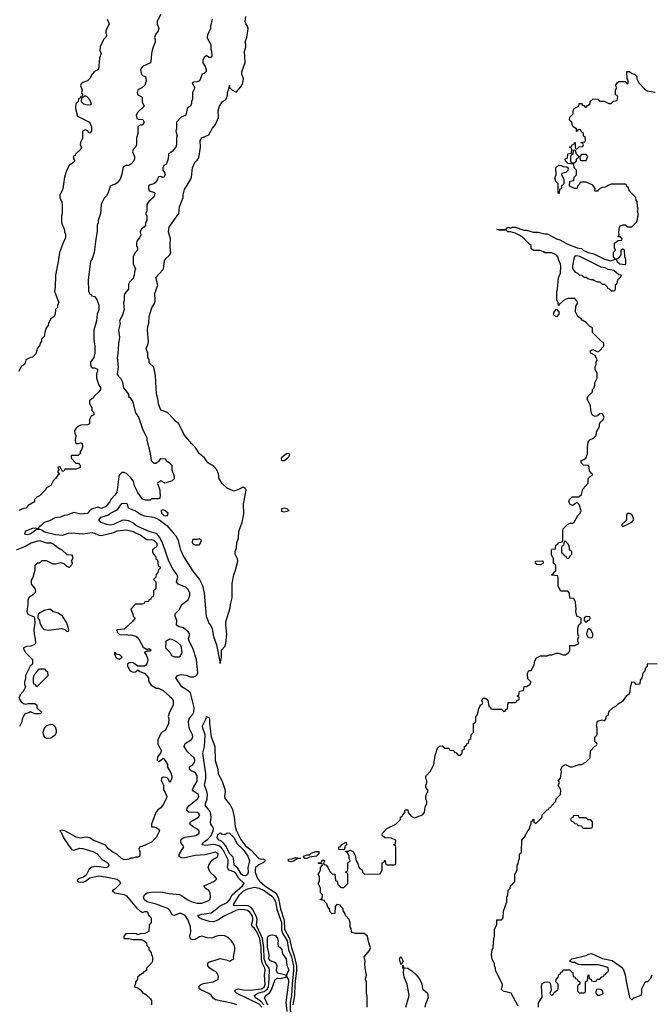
# Model space of a CAD drawing. Header units: inches. Extents: x 2710684 to 2828758, y 857022 to 965663.
# Tile 210 of 256: x 2721077 to 2726600, y 943354 to 951966. Entities that reach past the tile are written whole.
import ezdxf

# ---------------------------------------------------------------- set-up
doc = ezdxf.new("R2010")
doc.units = ezdxf.units.IN
doc.header["$MEASUREMENT"] = 0
doc.layers.add('C7924', color=7, linetype='Continuous')
doc.layers.add('C7925', color=7, linetype='Continuous')

msp = doc.modelspace()

# ---------------------------------------------------------------- linework, layer by layer
at = {"layer": 'C7924', "color": 4}
for points, elevation in [([(2721450.6, 950000), (2721424, 949930), (2721414, 949850), (2721388.7, 949730), (2721388, 949630), (2721382, 949590), (2721418, 949490), (2721408.7, 949470), (2721408, 949450), (2721388.7, 949430), (2721387.3, 949392.7), (2721378, 949370), (2721348, 949350), (2721328.4, 949311.6), (2721326, 949290), (2721308.4, 949271.6), (2721295.3, 949230), (2721290, 949194), (2721268.4, 949171.6), (2721267.3, 949152.7), (2721258, 949142), (2721250, 949114), (2721228, 949090), (2721227.3, 949072.7), (2721216.4, 949043.6), (2721190, 949014), (2721170, 949012), (2721128.9, 948991.1), (2721127.3, 948972.7), (2721118, 948950), (2721088.9, 948931.1), (2721068, 948890)], 36), ([(2721735.9, 950000), (2721728.7, 949930), (2721710, 949874), (2721695.3, 949850), (2721674, 949690), (2721678, 949590), (2721690, 949566), (2721702, 949562), (2721706, 949550), (2721730, 949546), (2721750, 949518), (2721769.2, 949470), (2721769, 949430), (2721754, 949390), (2721749.4, 949330.6), (2721725.2, 949250), (2721724, 949170), (2721734, 949110), (2721733.2, 949050), (2721724, 949010), (2721695.3, 948970), (2721695.3, 948950), (2721702, 948930), (2721710, 948922), (2721730, 948922), (2721758, 948910), (2721758, 948890), (2721748, 948870), (2721748.4, 948831.6), (2721768.7, 948770), (2721782, 948750), (2721782, 948730), (2721770, 948712), (2721726, 948670), (2721722, 948658), (2721710, 948654), (2721688.4, 948631.6), (2721688, 948610), (2721708, 948570), (2721708.4, 948548.4), (2721726, 948530), (2721726, 948510), (2721703.1, 948496.9), (2721686, 948470), (2721686, 948430), (2721670, 948422), (2721610, 948418), (2721590, 948412), (2721570, 948394), (2721555.3, 948370), (2721558, 948350), (2721568.7, 948330), (2721562, 948290), (2721564, 948264), (2721570, 948258), (2721590, 948258), (2721610, 948266), (2721622, 948262), (2721626, 948230), (2721616.4, 948203.6), (2721606, 948190), (2721606, 948170), (2721598, 948162), (2721587.3, 948152.7), (2721530, 948154), (2721526, 948150), (2721526, 948130), (2721567.3, 948087.3), (2721590, 948086), (2721598, 948078), (2721606, 948070), (2721606, 948050), (2721570, 948034), (2721470, 948034), (2721462, 948018), (2721450, 948014), (2721430, 948054), (2721410, 948052), (2721418, 948030), (2721408, 948010), (2721426, 947990), (2721410, 947982), (2721390, 947952), (2721368.9, 947931.1), (2721348.4, 947891.6), (2721310, 947872), (2721298, 947850), (2721264.7, 947815.3), (2721250, 947802), (2721226, 947790), (2721206, 947770), (2721206, 947750), (2721150, 947718), (2721130, 947692), (2721108.9, 947691.1), (2721070, 947674)], 32), ([(2722098, 950000), (2722098, 949990), (2722108, 949970), (2722108, 949950), (2722080.2, 949919.8), (2722068.9, 949891.1), (2722068.9, 949828.9), (2722088, 949790), (2722080.2, 949759.8), (2722079, 949730), (2722070, 949702), (2722038, 949670), (2722028.4, 949651.6), (2722028, 949610), (2721995.3, 949570), (2721989.1, 949550.9), (2721989, 949510), (2721984, 949490), (2721989, 949430), (2721976.5, 949383.5), (2721948, 949330), (2721954, 949310), (2721941.2, 949250), (2721949.2, 949190), (2721939.3, 949130), (2721935.5, 949044.5), (2721929.2, 949010), (2721939, 948930), (2721930, 948866), (2721938, 948850), (2721958, 948830), (2721976.4, 948796.4), (2721984.7, 948744.7), (2722028, 948690), (2722028, 948670), (2722040.4, 948660.4), (2722062, 948630), (2722090, 948526), (2722115.3, 948490), (2722150, 948386), (2722188, 948310), (2722188.9, 948288.9), (2722214, 948190), (2722226, 948110), (2722250, 948088), (2722268.4, 948088.4), (2722298, 948110), (2722310, 948128), (2722350, 948126), (2722358, 948110), (2722388, 948090), (2722408, 948070), (2722408, 948030), (2722428.7, 947970), (2722428, 947950), (2722408.9, 947931.1), (2722350, 947911.3), (2722310, 947931), (2722284, 947916), (2722282, 947910), (2722302, 947850), (2722302, 947822), (2722306, 947814), (2722302, 947778), (2722290, 947774), (2722230, 947774), (2722218, 947762), (2722176.4, 947763.6), (2722150, 947772), (2722110, 947831), (2722080.7, 947890), (2722070.8, 947930), (2722050, 947958), (2722010, 947998), (2721990, 948004.7), (2721970, 948004.7), (2721950, 947984.7), (2721942.7, 947970), (2721925.2, 947830), (2721910, 947806), (2721874, 947770), (2721864, 947750), (2721830, 947706.8), (2721791.6, 947691.6), (2721770, 947698), (2721750, 947698), (2721713.6, 947686.4), (2721688, 947670), (2721670, 947646.8), (2721610, 947640.7), (2721550, 947656.3), (2721490, 947630.8), (2721469.5, 947630.5), (2721430, 947614), (2721388, 947610), (2721338.7, 947581.3), (2721290, 947567.3), (2721261.2, 947538.8), (2721246, 947530), (2721242, 947518), (2721230, 947514), (2721218, 947518), (2721190, 947516), (2721127.7, 947492.3), (2721118, 947470), (2721143.2, 947463.2), (2721169.3, 947469.3), (2721216.9, 947503.1), (2721230, 947508.7), (2721251.3, 947508.7), (2721270, 947505.2), (2721289, 947490), (2721304.2, 947484.2), (2721390, 947462.6), (2721450, 947457.6), (2721504.9, 947475.1), (2721530, 947478.3), (2721630, 947467.8), (2721710, 947479.1), (2721730, 947475.4), (2721770, 947456.3), (2721790, 947453.3), (2721899.3, 947480.7), (2721930, 947495.1), (2722010, 947505.2), (2722068, 947490), (2722094, 947474), (2722130, 947461.2), (2722190, 947417.2), (2722230, 947419.3), (2722250, 947412.3), (2722272.3, 947390), (2722279, 947370), (2722270, 947352), (2722250, 947342), (2722238, 947330), (2722238, 947310), (2722246, 947290), (2722267.3, 947267.3), (2722268.4, 947248.4), (2722282, 947242), (2722288, 947190), (2722302, 947182), (2722306, 947170), (2722290, 947154), (2722286, 947130), (2722270, 947114), (2722266, 947090), (2722248, 947070), (2722266, 947050), (2722266, 946990), (2722246, 946970), (2722246, 946930), (2722242, 946918), (2722227.3, 946912.7), (2722222, 946898), (2722207.3, 946892.7), (2722202, 946878), (2722170, 946874), (2722162, 946858), (2722150, 946854), (2722090, 946854), (2722048, 946810), (2722067.3, 946767.3), (2722068.4, 946748.4), (2722086, 946730), (2722060.4, 946699.6), (2721990, 946634), (2721926, 946630), (2721928, 946610), (2721950, 946589), (2721970, 946584), (2722010, 946588.7), (2722030, 946582), (2722050, 946584), (2722093.6, 946573.6), (2722105.2, 946565.2), (2722122, 946542), (2722156.4, 946476.4), (2722190, 946458), (2722210, 946466), (2722226, 946450), (2722218, 946442), (2722190, 946442), (2722170, 946434), (2722169, 946431), (2722185.2, 946405.2), (2722196, 946370), (2722189.6, 946330.4), (2722180.7, 946319.3), (2722167.5, 946312.5), (2722110.7, 946310.7), (2722070, 946341), (2722050, 946344.7), (2722030, 946338), (2722018, 946330), (2722018, 946310), (2722042, 946270), (2722070, 946259), (2722090, 946262), (2722110, 946278), (2722126, 946266), (2722168.7, 946250), (2722202, 946210), (2722202, 946190), (2722208.4, 946171.6), (2722225.6, 946145.6), (2722270, 946118), (2722290, 946118), (2722330, 946098), (2722388, 946050), (2722408, 946030), (2722418, 946010), (2722418, 945970), (2722388, 945910), (2722375.3, 945870), (2722382, 945850), (2722378, 945810), (2722348, 945750), (2722318, 945730), (2722286, 945670), (2722286, 945630), (2722318, 945570), (2722308, 945550), (2722282, 945518), (2722278, 945490), (2722290, 945478), (2722299.6, 945480.4), (2722330, 945506), (2722350, 945486), (2722368, 945450), (2722368.4, 945428.4), (2722398, 945378), (2722408, 945350), (2722408, 945330), (2722390, 945294), (2722371.3, 945331.3), (2722358.8, 945338.8), (2722330, 945341), (2722315.3, 945330), (2722314, 945310), (2722335.3, 945270), (2722335.3, 945230), (2722350, 945206), (2722362, 945170), (2722360.4, 945159.6), (2722338, 945110), (2722318, 945082), (2722310, 945072), (2722284, 945056), (2722266, 945030), (2722228.4, 944928.4), (2722230, 944906), (2722250, 944906), (2722276.4, 944896.4), (2722290, 944886), (2722298, 944870), (2722270, 944814), (2722230, 944772), (2722147.3, 944732.7), (2722126, 944730), (2722118, 944710), (2722128, 944690), (2722126, 944650), (2722110, 944642), (2722090, 944642), (2722068.4, 944631.6), (2722048.9, 944631.1), (2722030, 944622), (2721990, 944616), (2721966.8, 944630), (2721926.7, 944666.7), (2721890, 944685.5), (2721856, 944710), (2721826.4, 944746.4), (2721718, 944790), (2721690, 944810.8), (2721654.4, 944814.4), (2721610, 944807.3), (2721570, 944814.8), (2721470, 944871), (2721442, 944878), (2721428.7, 944870), (2721439, 944859), (2721459, 944810), (2721529.2, 944709.2), (2721550, 944702), (2721602, 944718), (2721630, 944717.2), (2721715.3, 944690), (2721750, 944672.3), (2721799.3, 944619.3), (2721846.6, 944590), (2721856.9, 944570), (2721850, 944554.8), (2721830, 944546.4), (2721750, 944558.8), (2721706.8, 944553.2), (2721685.4, 944534.6), (2721658, 944482), (2721634, 944466), (2721588, 944450), (2721578, 944430), (2721590, 944424), (2721630, 944422.7), (2721652, 944430), (2721690, 944459), (2721770, 944476), (2721826, 944470), (2721928.9, 944448.9), (2721948, 944430), (2721958, 944410), (2721910, 944362), (2721886, 944350), (2721910, 944328), (2721990, 944314), (2722010, 944302), (2722098, 944198), (2722128.9, 944168.9), (2722150, 944158), (2722170, 944166), (2722190, 944166), (2722206, 944130), (2722226, 944110), (2722226, 944070), (2722208, 944050), (2722206, 943990), (2722170, 943972), (2722130, 943971), (2722110, 943962), (2722094, 943970), (2722070, 943974), (2722006, 943970), (2721986, 943950), (2721986, 943930), (2722030, 943929), (2722070, 943921.2), (2722140.4, 943920.4), (2722166, 943910), (2722186, 943890), (2722187.3, 943867.3), (2722206, 943850), (2722206, 943830), (2722227.3, 943807.3), (2722228.4, 943788.4), (2722238, 943770), (2722238, 943730), (2722230, 943714), (2722186, 943670), (2722186, 943650), (2722163.1, 943636.9), (2722150, 943622), (2722126, 943610), (2722106, 943590), (2722106, 943570), (2722088.4, 943551.6), (2722088, 943530), (2722078, 943510), (2722114, 943494), (2722137.2, 943477.2), (2722150, 943458), (2722180.4, 943440.4), (2722220.4, 943400.4), (2722228.4, 943388.4), (2722228.9, 943348.9)], 28), ([(2722979, 943350), (2722930, 943364.5), (2722790, 943393.6), (2722768.1, 943408.1), (2722750, 943434.5), (2722730, 943449.5), (2722659.5, 943479.5), (2722649.2, 943490), (2722644, 943510), (2722656.5, 943523.5), (2722685.1, 943534.9), (2722768, 943550), (2722810, 943572), (2722816, 943590), (2722810, 943618), (2722802, 943630), (2722790, 943642), (2722769.1, 943649.1), (2722738, 943670), (2722722, 943690), (2722722, 943710), (2722730, 943722), (2722830, 943753.4), (2722882.5, 943742.5), (2722910, 943731), (2722948, 943750), (2722945.2, 943770), (2722959, 943830), (2722959, 943850), (2722952.9, 943872.9), (2722929.3, 943909.3), (2722898.4, 943938.4), (2722871.8, 943951.8), (2722850, 943955.1), (2722810, 943951.8), (2722750, 943932.3), (2722715.5, 943935.5), (2722670, 943949.2), (2722650, 943945.2), (2722610, 943920.9), (2722590, 943918), (2722570, 943926), (2722564.5, 943950), (2722572.7, 943987.3), (2722570.9, 944030), (2722549.7, 944090), (2722523, 944130), (2722490, 944147.1), (2722471.9, 944148.1), (2722430, 944129.5), (2722414.2, 944134.2), (2722390, 944174.5), (2722372.5, 944192.5), (2722269.8, 944229.8), (2722189.1, 944249.1), (2722165.1, 944270), (2722158.7, 944290), (2722168.4, 944311.6), (2722190, 944328.4), (2722224.4, 944335.6), (2722310, 944337.1), (2722382.9, 944322.9), (2722473, 944313), (2722500.7, 944300.7), (2722540.4, 944270), (2722582, 944250), (2722630, 944236.9), (2722670, 944238.7), (2722730, 944262.8), (2722739, 944270), (2722745.2, 944290), (2722742.7, 944330), (2722729.2, 944350), (2722699, 944370), (2722688.7, 944390), (2722779, 944430), (2722799.3, 944450), (2722785.2, 944470), (2722740.9, 944510), (2722724.5, 944550), (2722729.5, 944570.5), (2722750, 944606), (2722773.2, 944626.8), (2722790, 944631.3), (2722809.1, 944650.9), (2722810.9, 944670), (2722790, 944683.7), (2722698.9, 944661.1), (2722610, 944654.6), (2722510, 944632.8), (2722490, 944634), (2722469.3, 944650), (2722473.6, 944670), (2722511.8, 944730), (2722485.6, 944770), (2722485.6, 944790), (2722490, 944796.3), (2722506, 944810), (2722524.2, 944815.8), (2722616, 944830), (2722646.6, 944850), (2722646.8, 944853.2), (2722647, 944870), (2722630, 944887), (2722589, 944910), (2722565.2, 944930), (2722569.2, 944950), (2722641.2, 944990), (2722652.3, 945010), (2722633.2, 945030), (2722554.9, 945034.9), (2722537, 945050), (2722542.4, 945070), (2722556.3, 945090), (2722631.5, 945150), (2722642.9, 945170), (2722639.5, 945190), (2722598, 945218), (2722588.7, 945230), (2722595.6, 945250), (2722630, 945304.9), (2722630, 945352.7), (2722610, 945380.5), (2722576.9, 945396.9), (2722562.9, 945410), (2722562.9, 945430), (2722590, 945450.4), (2722606, 945470), (2722608.2, 945490), (2722601.1, 945510), (2722543.1, 945563.1), (2722515.1, 945610), (2722524, 945636), (2722579, 945670), (2722589.3, 945690), (2722586.6, 945710), (2722557.6, 945770), (2722551.8, 945828.2), (2722562, 945858), (2722589.5, 945890.5), (2722599.3, 945910), (2722603.6, 945950), (2722570, 946078), (2722550, 946096.9), (2722495.6, 946130), (2722440.9, 946210), (2722457.2, 946230), (2722490, 946237.3), (2722530, 946233.1), (2722570, 946219.5), (2722600.8, 946219.2), (2722622, 946230), (2722634, 946250), (2722621.8, 946370), (2722589.7, 946470), (2722558.9, 946530), (2722553.6, 946550), (2722564.2, 946590), (2722552.8, 946610), (2722510, 946645.4), (2722470, 946656.3), (2722447, 946670), (2722449.7, 946710), (2722436.9, 946750), (2722437.6, 946770), (2722474.1, 946805.9), (2722495.6, 946850), (2722550, 946890.4), (2722564.5, 946930), (2722565.3, 946950), (2722550, 946982.4), (2722530, 947002.7), (2722463.7, 947030), (2722448.3, 947048.3), (2722459.2, 947090), (2722453.1, 947110), (2722417.7, 947157.7), (2722380.4, 947230), (2722326, 947390), (2722300.2, 947440.2), (2722282.2, 947462.2), (2722270, 947471.1), (2722210, 947488.3), (2722116, 947530), (2722090, 947544.7), (2722065.7, 947565.7), (2722030, 947582.9), (2721990, 947587.6), (2721970, 947585.1), (2721896, 947550), (2721870, 947545.1), (2721838, 947550), (2721789, 947569), (2721769, 947590), (2721790, 947613.4), (2721846.5, 947633.5), (2721870, 947650.4), (2721922.9, 947677.1), (2721934.2, 947685.8), (2721970, 947733), (2721990, 947737.3), (2722010, 947734.8), (2722016, 947730), (2722022.8, 947702.8), (2722030, 947692), (2722090, 947670.8), (2722138, 947638), (2722166.6, 947626.6), (2722250, 947616.1), (2722294.1, 947594.1), (2722362, 947542), (2722418.9, 947478.9), (2722442.3, 947450), (2722458.8, 947418.8), (2722484.2, 947330), (2722510, 947270.4), (2722590, 947143.1), (2722650.2, 947070.2), (2722676, 947016), (2722690.3, 946950), (2722706, 946750), (2722725.4, 946705.4), (2722726.8, 946690), (2722746.8, 946666.8), (2722758.5, 946638.5), (2722770, 946572), (2722797.5, 946497.5), (2722830, 946334), (2722842, 946390), (2722842, 946450), (2722870, 946482), (2722879, 946510), (2722889, 946590), (2722879, 946670), (2722880.2, 946699.8), (2722918, 946822), (2722919, 946850), (2722934, 946910), (2722934.6, 947034.6), (2722949.2, 947110), (2722964, 947150), (2722984, 947230), (2722982, 947250), (2722962, 947290), (2722962, 947310), (2722973.6, 947346.4), (2722975.3, 947390), (2722988.7, 947430), (2722994, 947490), (2723021.2, 947570), (2723036.5, 947643.5), (2723034, 947730), (2723058, 947850), (2723048.4, 947868.4), (2723030, 947878), (2722985.4, 947854.6), (2722950, 947842), (2722890, 947868), (2722848, 947910), (2722822, 947950), (2722814.6, 947994.6), (2722802, 948030), (2722770, 948062), (2722722, 948090), (2722692.9, 948132.9), (2722650, 948168), (2722610, 948228), (2722578, 948258), (2722514.6, 948334.6), (2722468, 948430), (2722436.4, 948456.4), (2722428, 948470), (2722369, 948529), (2722309.5, 948549.5), (2722290, 948606), (2722286, 948650), (2722274.2, 948694.2), (2722263.7, 948850), (2722253.2, 948913.2), (2722250, 948926), (2722210, 948966), (2722208, 948990), (2722198, 949010), (2722198, 949050), (2722182, 949090), (2722197.2, 949122.8), (2722202, 949150), (2722194, 949250), (2722196.4, 949283.6), (2722207.3, 949312.7), (2722209, 949370), (2722233.6, 949446.4), (2722257.2, 949490), (2722260.9, 949510), (2722259.5, 949570), (2722284.7, 949644.7), (2722266, 949710), (2722330, 949782), (2722336.5, 949803.5), (2722342, 949858), (2722348.7, 949870), (2722388.7, 949910), (2722397.2, 949930), (2722392.9, 949972.9), (2722393.3, 950000)], 24), ([(2724114, 943330), (2724114.6, 943425.4), (2724108.7, 943450), (2724108, 943550), (2724102, 943570), (2724108, 943610), (2724098, 943670), (2724095.3, 943710), (2724099, 943730), (2724088.7, 943770), (2724136.2, 943823.8), (2724143.6, 943850), (2724129.5, 943890), (2724118.4, 943950), (2724090, 943973.3), (2724014, 943974), (2723983.1, 943983.1), (2723978, 943990), (2723976.4, 944016.4), (2723968, 944030), (2723967.3, 944067.3), (2723956.4, 944096.4), (2723926, 944130), (2723916.4, 944156.4), (2723906, 944170), (2723906, 944190), (2723886, 944210), (2723882, 944222), (2723850, 944226), (2723834, 944210), (2723831.6, 944148.4), (2723810, 944146), (2723790, 944166), (2723786, 944190), (2723768, 944210), (2723766, 944230), (2723746, 944250), (2723742, 944262), (2723707.3, 944267.3), (2723707.3, 944272.7), (2723722, 944278), (2723726, 944310), (2723706, 944330), (2723706, 944370), (2723688, 944410), (2723698, 944430), (2723698, 944470), (2723686, 944490), (2723696.4, 944503.6), (2723706, 944530), (2723706, 944550), (2723726, 944570), (2723722, 944582), (2723690, 944586), (2723688, 944590), (2723710, 944594), (2723718, 944602), (2723718, 944610), (2723730, 944618), (2723742, 944610), (2723734, 944590), (2723738, 944578), (2723752.7, 944572.7), (2723772.7, 944552.7), (2723790, 944514), (2723810, 944494), (2723832.7, 944492.7), (2723838, 944438), (2723854, 944430), (2723858, 944398), (2723872.7, 944392.7), (2723878, 944378), (2723890, 944374), (2723910, 944374), (2723946, 944410), (2723946, 944490), (2723942, 944502), (2723926, 944510), (2723942, 944518), (2723946, 944530), (2723946, 944590), (2723966, 944610), (2723958, 944630), (2723958, 944650), (2723942, 944682), (2723926, 944690), (2723926, 944694), (2723950, 944694), (2723970, 944702), (2723994, 944690), (2724010, 944654), (2724018, 944610), (2724030.7, 944590.7), (2724046.4, 944546.4), (2724071.1, 944531.1), (2724074, 944510), (2724092.7, 944492.7), (2724230, 944494), (2724246, 944530), (2724246, 944590), (2724262, 944598), (2724270, 944614), (2724278, 944578), (2724290, 944574), (2724350, 944574), (2724362, 944578), (2724366, 944590), (2724366, 944730), (2724362, 944742), (2724346, 944750), (2724362, 944758), (2724366, 944790), (2724327.3, 944807.3), (2724268.4, 944808.4), (2724246, 944830), (2724248, 944850), (2724286, 944890), (2724366, 944930), (2724406, 944970), (2724406, 944990), (2724422, 944998), (2724426, 945010), (2724446, 945030), (2724446, 945050), (2724450, 945054), (2724470, 945054), (2724474, 945030), (2724499.6, 944999.6), (2724530, 944984.7), (2724598, 945010), (2724618, 945030), (2724623.1, 945076.9), (2724638, 945110), (2724638, 945130), (2724628.9, 945148.9), (2724628.7, 945170), (2724638, 945202), (2724646, 945210), (2724646, 945230), (2724628, 945250), (2724628, 945270), (2724638, 945290), (2724638, 945310), (2724628.4, 945328.4), (2724628, 945350), (2724670, 945394), (2724698, 945450), (2724708.7, 945530), (2724730, 945594), (2724747.3, 945612.7), (2724770, 945614), (2724790, 945594), (2724830, 945594), (2724838, 945578), (2724872.7, 945572.7), (2724878, 945558), (2724892.7, 945552.7), (2724910, 945534), (2724930, 945534), (2724946, 945550), (2724947.3, 945572.7), (2724966, 945590), (2724966, 945610), (2724982, 945618), (2724987.3, 945632.7), (2725002, 945638), (2725006, 945670), (2725022, 945678), (2725026, 945710), (2725046, 945730), (2725046, 945810), (2725062, 945818), (2725066, 945830), (2725066, 945870), (2725076.4, 945883.6), (2725087.3, 945912.7), (2725088.4, 945931.6), (2725100.4, 945959.6), (2725110, 945974), (2725122, 945978), (2725126, 945990), (2725118, 946010), (2725128.9, 946031.1), (2725150, 946032), (2725170, 946014), (2725178, 945958), (2725192.7, 945952.7), (2725198, 945938), (2725210, 945934), (2725290, 945934), (2725310, 945914), (2725322, 945918), (2725327.3, 945932.7), (2725342, 945938), (2725347.3, 945992.7), (2725410, 945994), (2725422, 945998), (2725427.3, 946012.7), (2725442, 946018), (2725446, 946030), (2725442, 946042), (2725426, 946050), (2725442, 946058), (2725447.3, 946092.7), (2725482, 946098), (2725487.3, 946132.7), (2725510, 946134), (2725538, 946150), (2725548, 946170), (2725520.4, 946200.4), (2725518, 946250), (2725530, 946274), (2725550, 946274), (2725576.4, 946323.6), (2725582, 946358), (2725596.4, 946383.6), (2725630, 946402), (2725690, 946402), (2725708.9, 946411.1), (2725730, 946411.3), (2725770, 946424.7), (2725790, 946424.7), (2725830, 946411.3), (2725850, 946411.3), (2725878, 946430), (2725888, 946450), (2725888, 946492), (2725930, 946492), (2725966, 946510), (2725958, 946530), (2725958, 946550), (2725966, 946570), (2725956.4, 946596.4), (2725956.4, 946643.6), (2725967.3, 946672.7), (2725986, 946690), (2725986, 946730), (2725948, 946750), (2725939, 946790), (2725942, 946810), (2725938, 946870), (2725922, 946902), (2725887.3, 946907.3), (2725886, 946950), (2725870, 946966), (2725810, 946966), (2725786, 947010), (2725786, 947090), (2725782, 947102), (2725728.4, 947108.4), (2725730, 947114), (2725742, 947118), (2725750, 947134), (2725762, 947138), (2725766, 947150), (2725766, 947190), (2725762, 947202), (2725746, 947210), (2725746, 947250), (2725728.4, 947288.4), (2725726, 947330), (2725730, 947334), (2725762, 947338), (2725766, 947370), (2725782, 947378), (2725787.3, 947392.7), (2725822, 947398), (2725827.3, 947412.7), (2725826, 947490), (2725830, 947514), (2725868.4, 947551.6), (2725890, 947562), (2725910, 947562), (2725926, 947570), (2725958, 947630), (2725978, 947650), (2725988, 947670), (2725970, 947726), (2725950, 947746), (2725934, 947730), (2725910, 947718), (2725890, 947726), (2725878, 947750), (2725886, 947770), (2725908.4, 947791.6), (2725967.3, 947792.7), (2725988.4, 947811.6), (2726000.2, 947859.8), (2726047.3, 947912.7), (2726047.3, 947952.7), (2726067.3, 947972.7), (2726082, 947978), (2726086, 947990), (2726076.4, 947996.4), (2726060.4, 948020.4), (2726058, 948050), (2726050, 948066), (2726006, 948070), (2725986, 948090), (2725986, 948110), (2726010, 948118), (2726028, 948130), (2726042, 948170), (2726042, 948230), (2726049.3, 948270.7), (2726062, 948290), (2726093.6, 948306.4), (2726118, 948330), (2726120.4, 948359.6), (2726136.4, 948383.6), (2726146, 948410), (2726146, 948430), (2726158, 948450), (2726175.5, 948464.5), (2726188.7, 948490), (2726170, 948522), (2726150, 948519), (2726130, 948502), (2726110, 948494), (2726085.6, 948505.6), (2726074, 948530), (2726067.3, 948587.3), (2726038, 948650), (2726046, 948670), (2726086, 948710), (2726086, 948730), (2726096.4, 948743.6), (2726106, 948770), (2726106, 948790), (2726128, 948830), (2726128, 948870), (2726108, 948910), (2726108.4, 948931.6), (2726118, 948950), (2726118, 948970), (2726128, 948990), (2726108.4, 949028.4), (2726070, 949048), (2726066, 949070), (2726090, 949082), (2726130, 949062), (2726146, 949070), (2726186, 949110), (2726186, 949130), (2726182, 949142), (2726167.3, 949147.3), (2726086, 949230), (2726086, 949270), (2726063.1, 949283.1), (2726030, 949318), (2725996.4, 949336.4), (2725986, 949350), (2725958, 949370), (2725938, 949410), (2725940.4, 949459.6), (2725958, 949490), (2725950, 949506), (2725930, 949526), (2725870, 949526), (2725850, 949518), (2725830, 949508), (2725810, 949486), (2725798, 949482), (2725794, 949470), (2725787.3, 949467.3), (2725786, 949490), (2725775.3, 949515.3), (2725772.9, 949587.1), (2725779, 949610), (2725787.3, 949707.3), (2725806, 949750), (2725808, 949810), (2725807.3, 949827.3), (2725788.4, 949868.4), (2725786, 949890), (2725768.4, 949908.4), (2725730, 949928), (2725670, 949926), (2725656.4, 949936.4), (2725627.3, 949947.3), (2725570, 949946), (2725550, 949966), (2725548, 949990), (2725538.1, 950000)], 16), ([(2725876.5, 950000), (2725952, 949970), (2725990, 949966), (2726008.2, 949948.2), (2726048.3, 949928.3), (2726096.8, 949916.8), (2726192, 949870), (2726242, 949858), (2726286, 949870), (2726268.7, 949888.7), (2726268.4, 949931.6), (2726286, 949950), (2726278, 949970), (2726278, 950000)], 16), ([(2721050, 947329.4), (2721122.5, 947357.5), (2721178, 947390), (2721250, 947409.2), (2721310, 947388.7), (2721350, 947388.7), (2721370, 947382), (2721410, 947348), (2721446, 947330), (2721488.4, 947288.4), (2721530, 947286), (2721538, 947270), (2721538, 947250), (2721526, 947230), (2721534.6, 947214.6), (2721534.6, 947205.4), (2721530, 947194), (2721510, 947174), (2721490, 947182), (2721465.4, 947205.4), (2721435.3, 947215.3), (2721390, 947204.7), (2721370, 947204.7), (2721311.6, 947231.6), (2721270, 947232), (2721250, 947212), (2721228.4, 947211.6), (2721208.4, 947191.6), (2721208.7, 947150), (2721204, 947130), (2721192.9, 947087.1), (2721176.4, 947063.6), (2721178, 947030), (2721208, 946990), (2721213.6, 946966.4), (2721208, 946950), (2721190, 946932), (2721163.1, 946916.9), (2721154.6, 946905.4), (2721148, 946890), (2721148, 946850), (2721138, 946790), (2721147.3, 946767.3), (2721202, 946742), (2721207.3, 946727.3), (2721208.7, 946690), (2721199, 946630), (2721202.7, 946590), (2721213.2, 946550), (2721214, 946510), (2721203.1, 946496.9), (2721174.6, 946485.4), (2721136.4, 946483.6), (2721106, 946470), (2721128, 946430), (2721188, 946370), (2721188, 946330), (2721169.1, 946310.9), (2721128, 946230), (2721128, 946210), (2721118, 946170), (2721118, 946150), (2721126, 946130), (2721108, 946090), (2721080.2, 946059.8), (2721069.2, 946030), (2721090, 945998), (2721110, 945984), (2721130, 945978), (2721150, 945986), (2721210, 945986), (2721226, 945970), (2721227.3, 945947.3), (2721266, 945910), (2721262, 945898), (2721250, 945894), (2721210, 945894), (2721170, 945912), (2721156.4, 945903.6), (2721130, 945898), (2721118, 945890), (2721098, 945850), (2721096.4, 945823.6), (2721075.3, 945784.7)], 32), ([(2725436.5, 943336.5), (2725375.3, 943450), (2725306, 943470), (2725287.3, 943487.3), (2725296.4, 943503.6), (2725299, 943530), (2725238, 943650), (2725238, 943670), (2725228, 943690), (2725228, 943710), (2725208.9, 943748.9), (2725202, 943790), (2725208, 943830), (2725218, 943850), (2725222, 943930), (2725228.7, 943950), (2725228.7, 944010), (2725248, 944050), (2725248, 944090), (2725250, 944094), (2725290, 944094), (2725306, 944110), (2725307.3, 944167.3), (2725338, 944250), (2725338, 944290), (2725346, 944310), (2725348.4, 944351.6), (2725366, 944370), (2725370, 944394), (2725382, 944398), (2725390, 944414), (2725402, 944418), (2725406, 944430), (2725406, 944490), (2725416.4, 944503.6), (2725427.3, 944532.7), (2725428, 944570), (2725436.4, 944583.6), (2725438, 944610), (2725446, 944630), (2725446, 944670), (2725462, 944678), (2725466, 944690), (2725468, 944790), (2725488.4, 944811.6), (2725519, 944870), (2725538, 944890), (2725538, 944910), (2725548, 944930), (2725550, 944954), (2725562, 944958), (2725570, 944974), (2725574, 944970), (2725574, 944950), (2725590, 944934), (2725646, 944990), (2725646, 945010), (2725690, 945054), (2725702, 945058), (2725710, 945074), (2725722, 945078), (2725726, 945090), (2725766, 945130), (2725768, 945150), (2725806, 945190), (2725808, 945230), (2725786, 945270), (2725798, 945290), (2725788, 945310), (2725807.3, 945332.7), (2725815.3, 945390), (2725809.1, 945410.9), (2725823.1, 945436.9), (2725850, 945452), (2725890, 945432), (2725910, 945431.3), (2725970, 945451.3), (2725990, 945452), (2726028.4, 945471.6), (2726066, 945510), (2726068.4, 945571.6), (2726107.3, 945612.7), (2726122, 945618), (2726126, 945630), (2726122, 945642), (2726106, 945650), (2726106, 945690), (2726126, 945710), (2726128, 945770), (2726122, 945790), (2726128.7, 945830), (2726170, 945842), (2726190, 945834), (2726206, 945850), (2726206, 945870), (2726226, 945890), (2726230, 945914), (2726266, 945950), (2726290, 945962), (2726310, 945982), (2726358, 946010), (2726384.7, 946055.3), (2726406, 946070), (2726416.4, 946083.6), (2726418, 946130), (2726427.3, 946152.7), (2726430, 946174), (2726452.7, 946172.7), (2726458, 946158), (2726470, 946154), (2726502, 946158), (2726506, 946190), (2726516.4, 946203.6), (2726527.3, 946232.7), (2726528.4, 946251.6), (2726546, 946270), (2726548.4, 946291.6), (2726566, 946310), (2726566, 946330), (2726570, 946334), (2726650, 946332)], 12), ([(2723192.8, 943330), (2723170, 943354.2), (2722973.2, 943450), (2722954, 943470), (2722970, 943482.8), (2722990, 943487.7), (2723030, 943479.5), (2723090, 943478), (2723190, 943489.4), (2723215, 943505), (2723224.4, 943530), (2723216.4, 943610), (2723222.6, 943650), (2723219.2, 943670), (2723197.3, 943717.3), (2723189.9, 943749.9), (2723187, 943850), (2723175.6, 943930), (2723150, 943987.4), (2723130, 944016.4), (2723113.7, 944030), (2723104.2, 944050), (2723115.8, 944090), (2723116.2, 944110), (2723109, 944130), (2723090, 944158.2), (2723070, 944174.8), (2723030, 944184.1), (2722990, 944181.2), (2722965.8, 944174.2), (2722859.3, 944120.7), (2722810, 944088.7), (2722770, 944073.7), (2722736.6, 944076.6), (2722670, 944097.2), (2722650, 944109.2), (2722635.3, 944130), (2722670, 944142), (2722750, 944154.9), (2722772.9, 944167.1), (2722830, 944214.2), (2722890, 944243.1), (2722910, 944266.4), (2722933.3, 944310), (2723025.1, 944390), (2723039.3, 944410), (2722993, 944453), (2722970, 944496.3), (2722957.4, 944510), (2722908.1, 944528.1), (2722899.1, 944539.1), (2722894.3, 944550), (2722900.3, 944590), (2722898.3, 944618.3), (2722857.7, 944697.7), (2722840.9, 944720.9), (2722818.6, 944738.6), (2722790, 944749.2), (2722768.4, 944751.6), (2722703.5, 944743.5), (2722673.2, 944750), (2722682, 944770), (2722721.6, 944798.4), (2722749.8, 944830), (2722768.9, 944870), (2722771.9, 944890), (2722763.5, 944910), (2722748, 944930), (2722744.2, 944944.2), (2722751.9, 944990), (2722745.5, 945030), (2722732.6, 945052.6), (2722700.4, 945090), (2722700.4, 945110), (2722715.5, 945150), (2722718, 945190), (2722714.6, 945214.6), (2722693.6, 945270), (2722703.5, 945330), (2722704.4, 945370), (2722677.6, 945550), (2722691.6, 945610), (2722699.3, 945710), (2722677, 945770), (2722676, 945790), (2722706.3, 945853.7), (2722710, 945872), (2722730, 945862), (2722736, 945850), (2722736, 945810), (2722752.2, 945692.2), (2722782.3, 945610), (2722786.7, 945486.7), (2722808.7, 945410), (2722812.8, 945370), (2722845.3, 945310), (2722870, 945234.8), (2722872.4, 945210), (2722868.5, 945170), (2722874.4, 945150), (2722918.4, 945098.4), (2722938.2, 945058.2), (2722952.3, 944990), (2722960.7, 944910), (2722971.5, 944870), (2723010, 944794), (2723050, 944739), (2723100.5, 944700.5), (2723167.8, 944627.7), (2723190, 944623.8), (2723210, 944627.3), (2723218.7, 944618.7), (2723223, 944610), (2723210, 944595.1), (2723167.8, 944572.3), (2723139.3, 944550), (2723134.4, 944530), (2723137.1, 944510), (2723155.3, 944455.3), (2723174, 944430), (2723221.1, 944390), (2723310.2, 944330.2), (2723327.1, 944307.1), (2723339.1, 944279.1), (2723356, 944190), (2723388.8, 944090), (2723393.7, 944010), (2723437.4, 943930), (2723452.8, 943847.3), (2723478.3, 943778.3), (2723496.6, 943690), (2723497, 943650), (2723481.5, 943530), (2723479.2, 943430), (2723466.1, 943350)], 16), ([(2723210.4, 943350.4), (2723181.1, 943381.1), (2723139.6, 943410), (2723129.3, 943430), (2723159.3, 943450), (2723214.4, 943465.6), (2723243.7, 943490), (2723252.2, 943510), (2723254.3, 943530), (2723261.5, 943650), (2723258.5, 943670), (2723229.9, 943710), (2723213.3, 943750), (2723210.6, 943850), (2723199.5, 943930), (2723154.4, 944030), (2723148.9, 944050), (2723152.9, 944090), (2723149, 944110), (2723117.3, 944177.3), (2723100.8, 944200.8), (2723074.9, 944214.9), (2723050, 944218), (2722954.6, 944214.6), (2722947.2, 944227.2), (2722998.7, 944310), (2723030, 944342), (2723070, 944364.2), (2723130, 944377.4), (2723170, 944370.3), (2723215.3, 944350), (2723290, 944293.1), (2723312.5, 944252.5), (2723326.3, 944186.3), (2723365.2, 944070), (2723365, 944005), (2723375.6, 943975.6), (2723415, 943910), (2723427.7, 943830), (2723454, 943770), (2723470, 943686), (2723471.9, 943650), (2723458.7, 943530), (2723453.4, 943430), (2723440.5, 943370), (2723445.5, 943225.5)], 12), ([(2723247.6, 943347.6), (2723216.2, 943410), (2723229.5, 943430), (2723263.1, 943456.9), (2723279.8, 943480.2), (2723310, 943572), (2723330, 943582), (2723350, 943578), (2723406, 943590), (2723406, 943610), (2723330, 943626), (2723322, 943650), (2723328, 943690), (2723315.3, 943715.3), (2723270, 943735.3), (2723255.3, 943750), (2723258, 943790), (2723245.1, 943854.9), (2723242.9, 943937.1), (2723250, 943950.8), (2723270, 943959.1), (2723290, 943960.7), (2723314.2, 943954.2), (2723330.7, 943930), (2723336.9, 943903.1), (2723332.7, 943892.7), (2723338, 943858), (2723352.7, 943852.7), (2723370, 943834), (2723371, 943811), (2723378, 943790), (2723406, 943750), (2723414, 943694), (2723424.7, 943670), (2723426, 943650), (2723411, 943610), (2723411.3, 943590), (2723426.4, 943566.4), (2723427.5, 943547.5), (2723404.9, 943370), (2723414, 943290)], 8), ([(2725614.5, 943330), (2725614.5, 943365.5), (2725645.2, 943414.8), (2725640.7, 943510), (2725645.6, 943534.4), (2725670, 943548), (2725690.9, 943550.9), (2725706.8, 943546.8), (2725716, 943536), (2725722.8, 943510), (2725723.6, 943476.4), (2725714, 943450), (2725718, 943438), (2725730, 943434), (2725742, 943438), (2725747.3, 943452.7), (2725767.3, 943472.7), (2725782, 943478), (2725786, 943490), (2725786, 943530), (2725766, 943550), (2725768.4, 943571.6), (2725786, 943590), (2725790, 943614), (2725802, 943618), (2725810, 943634), (2725822, 943638), (2725830, 943654), (2725890, 943654), (2725898, 943638), (2725912.7, 943632.7), (2725918, 943598), (2725932.7, 943592.7), (2725938, 943578), (2725952.7, 943572.7), (2725958, 943558), (2725974, 943550), (2725974, 943530), (2725958, 943522), (2725954, 943510), (2725954, 943470), (2725970, 943454), (2726010, 943454), (2726022, 943458), (2726026, 943470), (2726026, 943550), (2726042, 943558), (2726047.3, 943612.7), (2726054, 943610), (2726058, 943578), (2726072.7, 943572.7), (2726078, 943558), (2726110, 943554), (2726122, 943558), (2726127.3, 943572.7), (2726150, 943574), (2726167.3, 943592.7), (2726182, 943598), (2726187.3, 943612.7), (2726202, 943618), (2726207.3, 943632.7), (2726222, 943638), (2726226, 943650), (2726222, 943670), (2726210, 943677.2), (2726138, 943698), (2725990, 943699), (2725963.1, 943703.1), (2725930, 943718), (2725910, 943718), (2725886, 943730), (2725906, 943750), (2726030, 943781), (2726050, 943791.3), (2726078, 943798), (2726174.4, 943754.4), (2726258, 943738), (2726338.3, 943678.3), (2726355.6, 943655.6), (2726372, 943612), (2726376.4, 943570), (2726410, 943412), (2726430, 943394), (2726448.4, 943411.6), (2726510, 943434), (2726518, 943450), (2726518, 943490), (2726550, 943554), (2726570, 943554), (2726596.4, 943583.6), (2726607.3, 943612.7)], 8), ([(2724452.7, 943330), (2724481.2, 943430), (2724464, 943530), (2724439.3, 943590), (2724434, 943630), (2724436.4, 943656.4), (2724427.3, 943672.7), (2724426, 943694), (2724430, 943694), (2724434, 943674), (2724472, 943670), (2724507.1, 943647.1), (2724547.5, 943607.5), (2724576, 943570), (2724593.7, 943533.7), (2724598, 943490), (2724644, 943450), (2724648, 943410), (2724624.2, 943355.8), (2724619.5, 943330)], 12)]:
    msp.add_lwpolyline(points, dxfattribs=dict(at, elevation=elevation))
for points, elevation in [([(2726350, 949958), (2726334, 949950), (2726334, 949910), (2726310, 949878), (2726294, 949870), (2726302, 949850), (2726324.7, 949830), (2726370, 949824.7), (2726378, 949830), (2726378, 949870), (2726367.3, 949892.7), (2726366, 949950)], 16), ([(2725950, 949900.9), (2725930, 949898), (2725924.4, 949890), (2725912, 949812), (2725912, 949790), (2725930, 949762), (2725954, 949750), (2725970, 949734), (2725992.7, 949732.7), (2726010, 949714), (2726030, 949714), (2726043.6, 949703.6), (2726070, 949694), (2726090, 949694), (2726103.6, 949683.6), (2726130, 949674), (2726150, 949674), (2726170, 949654), (2726190, 949654), (2726214, 949630), (2726218, 949618), (2726232.7, 949612.7), (2726250, 949594), (2726270, 949594), (2726282, 949598), (2726286, 949610), (2726286, 949650), (2726302, 949658), (2726306, 949690), (2726330, 949714), (2726338, 949730), (2726314.6, 949734.6), (2726273.4, 949773.4), (2726221.6, 949781.6), (2726195.3, 949795.3), (2726161.5, 949801.5), (2725975.3, 949895.3)], 16), ([(2725770, 949368), (2725750, 949378), (2725746, 949390), (2725750, 949412), (2725770, 949434), (2725791, 949411), (2725790.7, 949389.3)], 16), ([(2723370, 948108.7), (2723367, 948130), (2723370, 948138), (2723410, 948171.3), (2723430, 948174), (2723434, 948170), (2723434, 948150), (2723422, 948130), (2723390, 948108.7)], 16), ([(2722330, 947678), (2722323.6, 947676.4), (2722314, 947670), (2722318, 947650), (2722338, 947630), (2722350, 947626), (2722368, 947630), (2722375.3, 947650), (2722350, 947668.7)], 28), ([(2723390, 947659), (2723370, 947664), (2723369.6, 947690), (2723390, 947697.3), (2723414, 947690), (2723434, 947670), (2723430, 947668.7)], 16), ([(2726410, 947648), (2726390, 947646), (2726382, 947630), (2726382, 947590), (2726378, 947582), (2726342, 947550), (2726342, 947542), (2726350, 947534), (2726370, 947542), (2726430, 947572), (2726448, 947590), (2726435.3, 947630), (2726430, 947638)], 16), ([(2722650, 947426), (2722630, 947418), (2722590, 947418), (2722586.4, 947413.6), (2722585.4, 947394.6), (2722590, 947382), (2722610, 947374), (2722650, 947374), (2722666, 947410)], 28), ([(2725850, 947406), (2725838, 947402), (2725832.7, 947367.3), (2725818, 947362), (2725814, 947350), (2725814, 947310), (2725818, 947298), (2725832.7, 947292.7), (2725838, 947278), (2725852.7, 947272.7), (2725858, 947258), (2725870, 947254), (2725882, 947258), (2725887.3, 947272.7), (2725906, 947290), (2725906, 947310), (2725886, 947330), (2725886, 947350), (2725876.4, 947376.4)], 16), ([(2725630, 947198), (2725600.4, 947200.4), (2725588.4, 947208.4), (2725588, 947230), (2725651.6, 947231.6), (2725654, 947210), (2725650, 947208)], 16), ([(2721330, 946808), (2721290, 946798), (2721242, 946770), (2721234, 946750), (2721234, 946730), (2721250, 946714), (2721252, 946690), (2721271.1, 946651.1), (2721291.1, 946631.1), (2721330, 946626), (2721442, 946642), (2721472, 946632), (2721490, 946614), (2721502, 946618), (2721506, 946630), (2721488.7, 946690), (2721450, 946748), (2721414, 946774), (2721366, 946790), (2721347.3, 946807.3)], 32), ([(2726030, 946746), (2726014, 946730), (2726014, 946710), (2726030, 946694), (2726047.3, 946712.7), (2726062, 946718), (2726066, 946730), (2726062, 946742)], 16), ([(2726058, 946638), (2726050, 946638), (2726042, 946630), (2726032, 946590), (2726044.7, 946564.7), (2726070, 946558), (2726088, 946570), (2726088.7, 946590), (2726070, 946628)], 16), ([(2722390, 946548.7), (2722354, 946530), (2722352.7, 946472.7), (2722390, 946434), (2722405.4, 946405.4), (2722431.6, 946391.6), (2722470, 946392), (2722480.4, 946399.6), (2722498, 946430), (2722489, 946490), (2722450, 946524), (2722410, 946544)], 28), ([(2721950, 946368.7), (2721930, 946378), (2721918, 946390), (2721918, 946398), (2721907.3, 946412.7), (2721907.3, 946432.7), (2721914, 946430), (2721918, 946418), (2721950, 946412), (2721970, 946394), (2721970, 946386)], 28), ([(2721290, 946286), (2721250, 946286), (2721238, 946282), (2721232.7, 946267.3), (2721203.6, 946236.4), (2721194, 946210), (2721194, 946170), (2721198, 946158), (2721212.7, 946152.7), (2721218, 946138), (2721230, 946134), (2721326, 946230), (2721322, 946262), (2721307.3, 946267.3), (2721302, 946282)], 32), ([(2721350, 945802), (2721311.1, 945788.9), (2721292, 945770), (2721278, 945730), (2721283.6, 945703.6), (2721294, 945690), (2721310, 945682), (2721350, 945684.7), (2721388, 945710), (2721399, 945730), (2721399, 945750), (2721390, 945778), (2721370, 945798)], 32), ([(2725950, 945006), (2725918, 945002), (2725912.7, 944987.3), (2725898, 944982), (2725894, 944970), (2725898, 944958), (2725912.7, 944952.7), (2725930, 944934), (2725952.7, 944932.7), (2725958, 944918), (2725990, 944914), (2725998, 944898), (2726010, 944894), (2726070, 944894), (2726082, 944898), (2726086, 944910), (2726086, 944950), (2726070, 944966), (2726047.3, 944967.3), (2726030, 944986), (2725970, 944986), (2725962, 945002)], 12), ([(2723050, 944477.4), (2723030, 944479.1), (2723015.1, 944490), (2722984.7, 944544.7), (2722952.3, 944570), (2722949.7, 944610), (2722942, 944642), (2722910, 944672.3), (2722879.3, 944739.3), (2722861.6, 944761.6), (2722840.9, 944780.9), (2722822, 944790), (2722804, 944810), (2722810, 944838), (2722819, 944841), (2722830, 944854), (2722843.6, 944843.6), (2722870, 944838), (2722890, 944854), (2722910, 944852), (2722950, 944813.4), (2722977.5, 944757.5), (2723030, 944708.2), (2723070.4, 944650), (2723084.9, 944610), (2723071.8, 944550), (2723074, 944510), (2723068.2, 944490)], 12), ([(2723590, 944629.2), (2723566, 944630), (2723558, 944650), (2723590, 944661), (2723610, 944662), (2723624.1, 944675.9), (2723666, 944690), (2723694, 944690), (2723692, 944670), (2723671, 944649), (2723610, 944642)], 16), ([(2723910, 944706), (2723867.3, 944707.3), (2723868, 944730), (2723886, 944734), (2723888, 944750), (2723931.6, 944771.6), (2723934, 944750), (2723923.6, 944736.4), (2723914, 944706)], 16), ([(2723450, 944601.2), (2723430, 944606), (2723425.2, 944614.8), (2723430, 944622), (2723455.3, 944624.7), (2723490, 944638), (2723534, 944630), (2723510, 944628.7), (2723470, 944605.2)], 16), ([(2724410, 943706), (2724398, 943750), (2724410, 943771.3), (2724431, 943730), (2724414, 943706)], 12), ([(2726150, 943486), (2726118, 943482), (2726114, 943450), (2726130, 943434), (2726150, 943434), (2726170, 943442), (2726178, 943450), (2726174.6, 943474.6)], 8)]:
    msp.add_lwpolyline(points, close=True, dxfattribs=dict(at, elevation=elevation))
at = {"layer": 'C7925', "color": 4}
for points, elevation in [([(2722308, 952010), (2722278, 951950), (2722278, 951930), (2722294, 951890), (2722288.7, 951870), (2722264.7, 951835.3), (2722255.3, 951810), (2722262, 951790), (2722262, 951770), (2722239, 951710), (2722229, 951670), (2722222, 951598), (2722214, 951586), (2722150, 951558), (2722134, 951530), (2722135.3, 951510), (2722144.7, 951484.7), (2722150, 951478), (2722178, 951470), (2722182, 951430), (2722170, 951394), (2722146, 951370), (2722110, 951352), (2722105.2, 951330), (2722110, 951309), (2722148, 951288), (2722148.9, 951248.9), (2722166, 951210), (2722110, 951158), (2722095.3, 951130), (2722102, 951102), (2722116.4, 951096.4), (2722154, 951094), (2722166, 951070), (2722150, 951042), (2722130, 951042), (2722108.4, 951031.6), (2722108.7, 950970), (2722099, 950930), (2722098, 950870), (2722088.9, 950851.1), (2722068.7, 950830), (2722062, 950810), (2722082, 950770), (2722082, 950750), (2722075.3, 950730), (2722050, 950702), (2722030, 950692), (2722008.4, 950691.6), (2721982, 950678), (2721970, 950614), (2721954, 950570), (2721930, 950538), (2721910, 950524.7), (2721890, 950522), (2721869.1, 950510.9), (2721848.9, 950451.1), (2721834.6, 950425.4), (2721814.6, 950405.4), (2721794.6, 950365.4), (2721789.1, 950350.9), (2721782, 950270), (2721762, 950210), (2721762, 950190), (2721755.3, 950170), (2721754.6, 950114.6), (2721739, 950030), (2721735.9, 950000)], 32), ([(2721842, 951970), (2721858, 951930), (2721828.7, 951870), (2721828.9, 951848.9), (2721838, 951830), (2721828, 951810), (2721810, 951792), (2721779, 951730), (2721776.4, 951696.4), (2721788, 951670), (2721775.3, 951630), (2721766, 951530), (2721730, 951512), (2721709.2, 951490.8), (2721690, 951452), (2721669.3, 951430.7), (2721630, 951416), (2721614.6, 951405.4), (2721609, 951390), (2721622, 951350), (2721618, 951330), (2721626, 951310), (2721622, 951298), (2721610, 951294), (2721602, 951278), (2721590, 951274), (2721588.7, 951251.3), (2721570, 951232), (2721564, 951210), (2721564, 951190), (2721582, 951122), (2721688, 951070), (2721706, 951030), (2721706, 950990), (2721690, 950974), (2721678, 950978), (2721672.7, 950992.7), (2721650, 951002), (2721626, 950990), (2721626, 950930), (2721608.4, 950891.6), (2721606, 950870), (2721618, 950850), (2721610, 950834), (2721566, 950790), (2721562, 950778), (2721548.4, 950771.6), (2721548, 950750), (2721558, 950730), (2721538, 950710), (2721510, 950691.3), (2721490, 950652), (2721469.2, 950590), (2721454.6, 950485.4), (2721428, 950430), (2721428, 950410), (2721446, 950370), (2721447.3, 950347.3), (2721448, 950270), (2721442, 950250), (2721442, 950190), (2721467.3, 950127.3), (2721468, 950110), (2721478, 950090), (2721478, 950070), (2721475.3, 950050), (2721462, 950030), (2721450.6, 950000)], 36), ([(2722759.3, 951970), (2722744, 951910), (2722744, 951890), (2722719, 951830), (2722717.2, 951810), (2722724, 951790), (2722748.7, 951750), (2722748.7, 951708.7), (2722755.3, 951690), (2722758, 951650), (2722750, 951634), (2722730, 951634), (2722710, 951652), (2722690, 951634), (2722678, 951610), (2722678, 951590), (2722698, 951558), (2722708, 951530), (2722707.3, 951512.7), (2722690, 951494), (2722668, 951490), (2722667.3, 951472.7), (2722648.4, 951431.6), (2722630, 951422), (2722600.4, 951419.6), (2722586, 951410), (2722608, 951370), (2722588, 951330), (2722588, 951270), (2722578, 951250), (2722578, 951230), (2722568, 951210), (2722542, 951190), (2722528.4, 951131.6), (2722490, 951114), (2722448, 951070), (2722448.7, 951010), (2722442, 950990), (2722454, 950950), (2722448, 950930), (2722448.7, 950870), (2722442, 950850), (2722410, 950812), (2722378, 950790), (2722375.3, 950750), (2722364.7, 950715.3), (2722356.5, 950703.5), (2722338, 950690), (2722328.9, 950671.1), (2722328.7, 950650), (2722342, 950630), (2722348, 950610), (2722338, 950590), (2722330, 950584.7), (2722310, 950594), (2722290, 950592), (2722278, 950562), (2722260.2, 950539.8), (2722250, 950531.3), (2722210, 950518), (2722204, 950510), (2722202, 950490), (2722208.7, 950470), (2722254.6, 950454.6), (2722258, 950450), (2722255.3, 950430), (2722248, 950410), (2722205.6, 950374.4), (2722188.7, 950350), (2722188, 950290), (2722178, 950270), (2722188, 950250), (2722188, 950210), (2722178, 950190), (2722178, 950170), (2722166, 950150), (2722143.1, 950136.9), (2722128.9, 950111.1), (2722134.6, 950085.4), (2722123.1, 950056.9), (2722102, 950030), (2722098, 950010), (2722098, 950000)], 28), ([(2722393.3, 950000), (2722394, 950050), (2722379, 950110), (2722385.2, 950150), (2722394, 950170), (2722469.2, 950270), (2722472.7, 950330), (2722506, 950410), (2722506.3, 950433.7), (2722518, 950482), (2722572.3, 950570), (2722579.3, 950590), (2722588.7, 950670), (2722595.3, 950690), (2722614.6, 950725.4), (2722630, 950738), (2722642, 950758), (2722659, 950850), (2722655.3, 950910), (2722670, 950931.3), (2722730, 950958), (2722762.7, 951017.3), (2722788, 951050), (2722815.3, 951110), (2722813.2, 951170), (2722822.7, 951210), (2722849.6, 951250.4), (2722876, 951264), (2722884.7, 951275.3), (2722894.6, 951305.4), (2722895.3, 951330), (2722908, 951370), (2722910, 951394), (2722912, 951372), (2722931.6, 951351.6), (2722970, 951332), (2723010, 951378), (2723029.3, 951410.7), (2723034, 951450), (2723019, 951490), (2723019, 951510), (2723048.4, 951591.6), (2723042, 951690), (2723055.3, 951730), (2723055.3, 951750), (2723049, 951770), (2723062, 951810), (2723074, 951890), (2723069, 951910), (2723054, 951930), (2723049.3, 951949.3), (2723053.6, 951993.6)], 24), ([(2726278, 950000), (2726278, 950010), (2726310, 950034), (2726342, 950038), (2726346, 950050), (2726330, 950066), (2726310, 950066), (2726308, 950070), (2726318, 950082), (2726315.3, 950110), (2726322, 950150), (2726330, 950162), (2726351.6, 950171.6), (2726371.6, 950171.6), (2726390, 950154), (2726430, 950154), (2726470, 950194), (2726476.4, 950203.6), (2726478, 950230), (2726486, 950250), (2726486, 950270), (2726478, 950290), (2726486, 950310), (2726478, 950330), (2726476.4, 950376.4), (2726468.4, 950388.4), (2726466, 950410), (2726410, 950466), (2726398, 950498), (2726387.3, 950507.3), (2726382, 950522), (2726370, 950526), (2726250, 950526), (2726223.6, 950516.4), (2726199.6, 950500.4), (2726170, 950498), (2726139.6, 950480.4), (2726130, 950466), (2726110, 950466), (2726106, 950470), (2726108, 950490), (2726090, 950518), (2726030, 950546), (2725990, 950546), (2725978, 950542), (2725972.7, 950527.3), (2725954, 950510), (2725951.6, 950488.4), (2725928.4, 950488.4), (2725886, 950510), (2725887.3, 950552.7), (2725922, 950558), (2725926, 950590), (2725946, 950610), (2725946, 950650), (2725926, 950670), (2725922, 950702), (2725867.3, 950707.3), (2725862, 950722), (2725848.4, 950728.4), (2725848, 950750), (2725866, 950754), (2725870, 950794), (2725902, 950798), (2725906, 950830), (2725902, 950842), (2725886, 950850), (2725902, 950858), (2725910, 950874), (2725922, 950878), (2725930, 950894), (2725934, 950890), (2725934, 950850), (2725938, 950838), (2725950, 950834), (2725970, 950854), (2726002, 950858), (2726006, 950870), (2726002, 950882), (2725986, 950890), (2725990, 950894), (2726022, 950898), (2726026, 950910), (2726022, 950942), (2726007.3, 950947.3), (2726006, 950970), (2725987.3, 950987.3), (2725982, 951002), (2725970, 951006), (2725958, 951002), (2725952.7, 950987.3), (2725947.3, 950987.3), (2725946, 951010), (2725918, 951030), (2725908, 951050), (2725906, 951070), (2725886, 951090), (2725887.3, 951112.7), (2725916.4, 951143.6), (2725918, 951170), (2725926, 951190), (2725966, 951210), (2725970, 951234), (2725990, 951234), (2725998, 951218), (2726010, 951214), (2726022, 951202), (2726030, 951202), (2726043.1, 951216.9), (2726066, 951230), (2726066, 951250), (2726092.7, 951272.7), (2726131.6, 951271.6), (2726150, 951254), (2726187.3, 951252.7), (2726230, 951234), (2726250, 951234), (2726270, 951254), (2726302, 951258), (2726306, 951290), (2726302, 951302), (2726288, 951310), (2726288, 951350), (2726298, 951370), (2726286, 951390), (2726303.1, 951416.9), (2726315.3, 951424.7), (2726370, 951424.7), (2726379.8, 951419.8), (2726390, 951402), (2726398, 951410), (2726396.4, 951436.4), (2726388, 951448), (2726386, 951510), (2726390, 951514), (2726410, 951514), (2726430, 951494), (2726454, 951490), (2726474, 951470), (2726474, 951450), (2726490, 951414), (2726539.8, 951359.8), (2726563.5, 951343.5), (2726633.4, 951333.4)], 16), ([(2725538.1, 950000), (2725488.7, 950050), (2725455.1, 950075.1), (2725410, 950099), (2725370, 950109), (2725346, 950110), (2725330, 950126), (2725270, 950126), (2725248.7, 950131.3), (2725330, 950134), (2725346, 950150), (2725370, 950142), (2725386, 950150), (2725410, 950151), (2725485.2, 950125.2), (2725510, 950124), (2725567.1, 950107.1), (2725610, 950107.3), (2725668.4, 950091.6), (2725691.6, 950091.6), (2725772, 950050), (2725801.4, 950041.4), (2725851.3, 950010), (2725876.5, 950000)], 16)]:
    msp.add_lwpolyline(points, dxfattribs=dict(at, elevation=elevation))
for points, elevation in [([(2721642, 951298), (2721630, 951286), (2721618, 951282), (2721614, 951250), (2721634, 951230), (2721656.4, 951223.6), (2721690, 951222), (2721706, 951230), (2721690, 951266), (2721666, 951290), (2721656.4, 951296.4)], 36), ([(2725930, 950826), (2725918, 950822), (2725914, 950790), (2725898, 950782), (2725894, 950770), (2725894, 950730), (2725898, 950718), (2725930, 950714), (2725946, 950730), (2725946, 950750), (2725962, 950758), (2725966, 950770), (2725946, 950790), (2725938, 950818)], 16), ([(2726030, 950786), (2725990, 950786), (2725974, 950770), (2725978, 950738), (2725990, 950734), (2726030, 950734), (2726046, 950770)], 16), ([(2725790, 950446), (2725786, 950450), (2725786, 950530), (2725766, 950550), (2725758, 950570), (2725758, 950590), (2725768, 950610), (2725766, 950670), (2725790, 950694), (2725811.6, 950691.6), (2725830, 950682), (2725859.6, 950679.6), (2725874, 950670), (2725870, 950646), (2725854, 950630), (2725818, 950622), (2725814, 950610), (2725834, 950570), (2725834, 950530), (2725814, 950510), (2725814, 950490), (2725798, 950482), (2725794, 950450)], 16)]:
    msp.add_lwpolyline(points, close=True, dxfattribs=dict(at, elevation=elevation))

doc.saveas('drawing.dxf')
